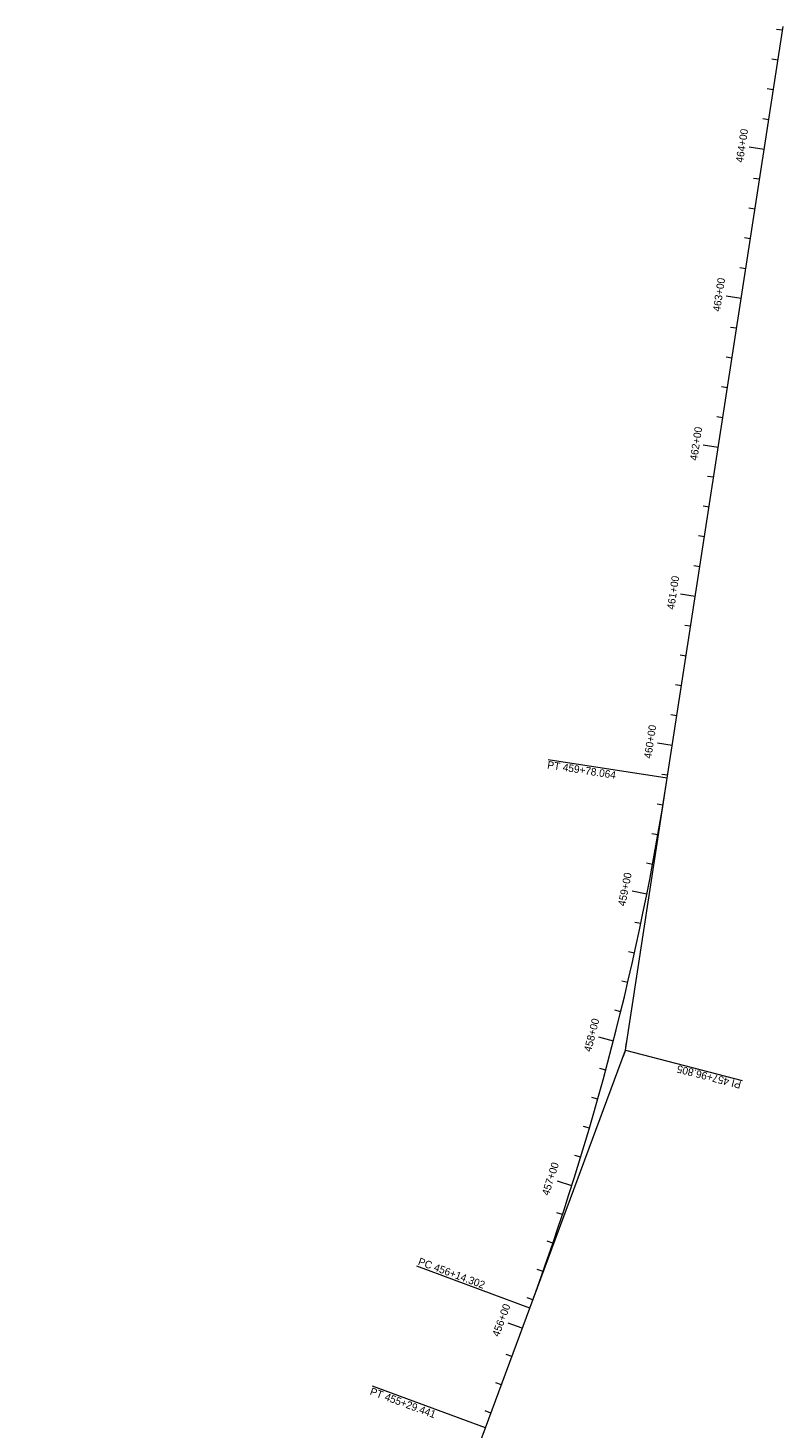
# Model space of a CAD drawing. Header units: feet. Extents: x 187748 to 191086, y 249974 to 259749.
# Tile 3 of 8: x 189107 to 189608, y 252248 to 253177. Entities that reach past the tile are written whole.
import ezdxf
from ezdxf.enums import TextEntityAlignment as Align

# ---------------------------------------------------------------- set-up
doc = ezdxf.new("R2010")
doc.units = ezdxf.units.FT
doc.header["$MEASUREMENT"] = 0
doc.layers.add('E_DTM_RandomShots', color=2, linetype='Continuous', lineweight=70)
doc.styles.add('Style-dot_font5', font='dot_font5.shx')

msp = doc.modelspace()

# ---------------------------------------------------------------- linework, layer by layer
at = {"layer": 'E_DTM_RandomShots', "color": 200, "linetype": 'Continuous', "lineweight": 0}
for p, q in [((189531.241954, 252679.27898), (189608.065013, 253177.787281)), ((189607.690745, 253175.35857), (189603.737498, 253175.967945)), ((189604.644603, 253155.591969), (189600.691233, 253156.201344)), ((189601.59846, 253135.825367), (189597.645091, 253136.434498)), ((189598.552317, 253116.058766), (189594.598948, 253116.667896)), ((189595.506175, 253096.29192), (189585.622874, 253097.815113)), ((189592.460032, 253076.525318), (189588.506663, 253077.134693)), ((189589.41389, 253056.758717), (189585.460521, 253057.367848)), ((189586.367625, 253036.992115), (189582.414378, 253037.601246)), ((189583.321482, 253017.22527), (189579.368235, 253017.834645)), ((189580.27534, 252997.458668), (189570.392039, 252998.981861)), ((189577.229197, 252977.692066), (189573.275828, 252978.301197)), ((189574.183055, 252957.925465), (189570.229686, 252958.534596)), ((189571.136912, 252938.158863), (189567.183543, 252938.767994)), ((189568.09077, 252918.392018), (189564.1374, 252919.001393)), ((189565.044627, 252898.625416), (189555.161265, 252900.148609)), ((189561.998362, 252878.858814), (189558.045115, 252879.467945)), ((189558.95222, 252859.092213), (189554.998912, 252859.701344)), ((189555.906077, 252839.325367), (189551.952769, 252839.934742)), ((189552.859935, 252819.558766), (189548.906626, 252820.167896)), ((189549.813792, 252799.792164), (189539.93043, 252801.315113)), ((189546.767588, 252780.025563), (189542.81428, 252780.634693)), ((189543.721446, 252760.258717), (189539.768138, 252760.868092)), ((189540.675303, 252740.492115), (189536.721995, 252741.101246)), ((189537.629161, 252720.725514), (189533.675792, 252721.334645)), ((189534.582957, 252700.958912), (189524.699656, 252702.481861)), ((189531.536814, 252681.192066), (189527.583506, 252681.801441)), ((189528.401133, 252661.439625), (189524.454112, 252662.088551)), ((189525.04719, 252641.722828), (189521.107615, 252642.415699)), ((189521.474375, 252622.04485), (189517.542735, 252622.781178)), ((189517.683177, 252602.407398), (189507.875132, 252604.357594)), ((189513.67396, 252582.813404), (189509.759654, 252583.637135)), ((189509.447337, 252563.265309), (189505.54243, 252564.132496)), ((189505.003733, 252543.765309), (189501.108714, 252544.675709)), ((189500.34376, 252524.315846), (189496.459117, 252525.269459)), ((189495.468028, 252504.919361), (189485.783396, 252507.411061)), ((189503.445384, 252498.905689), (189501.707469, 252494.217457)), ((189503.445384, 252498.905689), (189504.206919, 252503.84734)), ((189503.445384, 252498.905689), (189580.87971, 252478.807423)), ((189490.377024, 252485.578297), (189486.514476, 252486.61797)), ((189485.071421, 252466.294972), (189481.220713, 252467.377491)), ((189479.551951, 252447.071827), (189475.713511, 252448.197071)), ((189473.819224, 252427.911183), (189469.993479, 252429.079029)), ((189467.873912, 252408.815357), (189458.342662, 252411.840992)), ((189461.716868, 252389.786793), (189457.917979, 252391.039356)), ((189455.348704, 252370.827809), (189451.564036, 252372.122486)), ((189448.770335, 252351.940724), (189445.000254, 252353.277394)), ((189410.514231, 252248.212696), (189440.010508, 252327.782398)), ((189441.982493, 252333.127979), (189438.227488, 252334.506397)), ((189435.039256, 252314.371876), (189425.662791, 252317.847706)), ((189428.087596, 252295.618824), (189424.336985, 252297.009205)), ((189421.135936, 252276.865895), (189417.385325, 252278.256275)), ((189414.184214, 252258.112965), (189410.433665, 252259.503224))]:
    msp.add_line(p, q, dxfattribs=at)
at = {"layer": 'E_DTM_RandomShots', "color": 7, "linetype": 'Continuous', "lineweight": 0}
for p, q in [((189531.241954, 252679.27898), (189452.175364, 252691.463551)), ((189440.010508, 252327.782398), (189364.998606, 252355.589039)), ((189410.514231, 252248.212696), (189335.50233, 252276.019337))]:
    msp.add_line(p, q, dxfattribs=at)
at = {"layer": 'E_DTM_RandomShots', "color": 200, "linetype": 'Continuous', "lineweight": 0, "flags": 128}
for points in [[(189440.010508, 252327.782398), (189503.445384, 252498.905689), (189531.241954, 252679.27898)], [(189106.960887, 251732.425709), (189304.853099, 251963.179005), (189410.514231, 252248.212696)]]:
    msp.add_lwpolyline(points, dxfattribs=at)
at = {"layer": 'E_DTM_RandomShots', "color": 200, "linetype": 'Continuous', "lineweight": 0}
msp.add_arc((187752.251822, 252953.430523), 1799.990266, 339.660377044, 351.239338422, dxfattribs=at)

# ---------------------------------------------------------------- texts
at = {"layer": 'E_DTM_RandomShots', "color": 200, "linetype": 'Continuous', "lineweight": 0, "style": 'Style-dot_font5'}
for s, rotation, p in [('464+00', 81.239303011, (189583.240794, 253098.465748)), ('463+00', 81.239303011, (189568.009104, 252999.622242)), ('462+00', 81.239303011, (189552.777354, 252900.779225)), ('461+00', 81.239303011, (189537.545665, 252801.935963)), ('460+00', 81.239303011, (189522.313975, 252703.092945)), ('459+00', 78.75444301, (189505.500804, 252605.072682)), ('458+00', 75.57134401, (189483.437999, 252508.213795)), ('457+00', 72.388246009, (189456.029612, 252412.754933)), ('456+00', 69.660401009, (189423.382212, 252318.874684))]:
    msp.add_text(s, height=5, rotation=rotation, dxfattribs=at).set_placement(p, align=Align.CENTER)
at = {"layer": 'E_DTM_RandomShots', "color": 7, "linetype": 'Continuous', "lineweight": 0, "style": 'Style-dot_font5'}
for s, rotation, p in [('PT 459+78.064', 351.239303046, (189451.340953, 252685.761402)), ('PC 456+14.302', 339.660401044, (189365.404734, 252356.68755)), ('PT 455+29.441', 339.660401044, (189333.473216, 252270.547047))]:
    msp.add_text(s, height=5, rotation=rotation, dxfattribs=at).set_placement(p)
at = {"layer": 'E_DTM_RandomShots', "color": 200, "linetype": 'Continuous', "lineweight": 0, "style": 'Style-dot_font5'}
msp.add_text('PI 457+96.805', height=5, rotation=165.449852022, dxfattribs=at).set_placement((189580.693797, 252478.024952))

doc.saveas('drawing.dxf')
